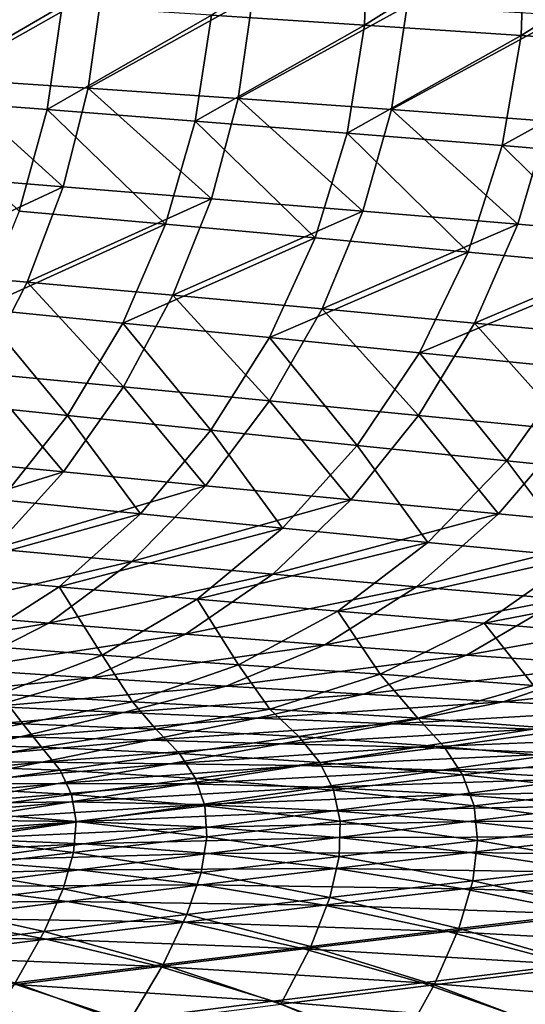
# Model space of a CAD drawing. Header units: metres. Extents: x -155 to 33, y -152 to 27.
# Tile 73 of 133: x -14.47 to -12.81, y -134.95 to -131.73. Entities that reach past the tile are written whole.
import ezdxf

# ---------------------------------------------------------------- set-up
doc = ezdxf.new("R2010")
doc.units = ezdxf.units.M
doc.layers.add('solid_12_401_042_XXX', color=7, linetype='CONTINUOUS')

msp = doc.modelspace()

# ---------------------------------------------------------------- linework, layer by layer
at = {"layer": 'solid_12_401_042_XXX'}
for points in [[(-13.840218, -131.713501, 16.384094), (-13.339541, -131.745972, 16.798744), (-13.328333, -131.389465, 16.821243)], [(-13.339541, -131.745972, 16.798744), (-12.814781, -131.41539, 17.218996), (-13.328333, -131.389465, 16.821243)], [(-13.339541, -131.745972, 16.798744), (-12.827215, -131.780045, 17.198214), (-12.814781, -131.41539, 17.218996)], [(-12.827215, -131.780045, 17.198214), (-12.288246, -131.442581, 17.602068), (-12.814781, -131.41539, 17.218996)], [(-12.827215, -131.780045, 17.198214), (-12.302249, -131.81575, 17.583092), (-12.288246, -131.442581, 17.602068)], [(-14.718375, -131.920288, -15.602884), (-14.6752, -131.59935, -15.630132), (-14.197756, -131.62558, -16.065769)], [(-14.243253, -131.952499, -16.038485), (-14.718375, -131.920288, -15.602884), (-14.197756, -131.62558, -16.065769)], [(-14.243253, -131.952499, -16.038485), (-14.197756, -131.62558, -16.065769), (-13.70486, -131.653336, -16.489996)], [(-14.850425, -131.98645, 15.481315), (-14.328621, -131.682632, 15.954851), (-14.804141, -131.653336, 15.511653)], [(-13.753119, -131.98645, -16.462902), (-14.243253, -131.952499, -16.038485), (-13.70486, -131.653336, -16.489996)], [(-13.753119, -131.98645, -16.462902), (-13.70486, -131.653336, -16.489996), (-13.200048, -131.682632, -16.899519)], [(-14.850425, -131.98645, 15.481315), (-14.378045, -132.022171, 15.924788), (-14.328621, -131.682632, 15.954851)], [(-14.378045, -132.022171, 15.924788), (-13.840218, -131.713501, 16.384094), (-14.328621, -131.682632, 15.954851)], [(-13.251421, -132.022171, -16.872915), (-13.753119, -131.98645, -16.462902), (-13.200048, -131.682632, -16.899519)], [(-13.251421, -132.022171, -16.872915), (-13.200048, -131.682632, -16.899519), (-12.683341, -131.713501, -17.294235)], [(-14.378045, -132.022171, 15.924788), (-13.893194, -132.059677, 16.35453), (-13.840218, -131.713501, 16.384094)], [(-13.893194, -132.059677, 16.35453), (-13.339541, -131.745972, 16.798744), (-13.840218, -131.713501, 16.384094)], [(-12.738224, -132.059677, -17.268373), (-13.251421, -132.022171, -16.872915), (-12.683341, -131.713501, -17.294235)], [(-13.893194, -132.059677, 16.35453), (-13.396501, -132.098984, 16.769875), (-13.339541, -131.745972, 16.798744)], [(-13.396501, -132.098984, 16.769875), (-12.827215, -131.780045, 17.198214), (-13.339541, -131.745972, 16.798744)], [(-13.396501, -132.098984, 16.769875), (-12.8886, -132.140106, 17.170202), (-12.827215, -131.780045, 17.198214)], [(-12.8886, -132.140106, 17.170202), (-12.302249, -131.81575, 17.583092), (-12.827215, -131.780045, 17.198214)], [(-12.8886, -132.140106, 17.170202), (-12.368577, -132.183075, 17.556034), (-12.302249, -131.81575, 17.583092)], [(-14.325372, -132.274643, -16.010492), (-14.795725, -132.237305, -15.575556), (-14.718375, -131.920288, -15.602884)], [(-14.325372, -132.274643, -16.010492), (-14.718375, -131.920288, -15.602884), (-14.243253, -131.952499, -16.038485)], [(-13.840556, -132.313812, -16.434473), (-14.325372, -132.274643, -16.010492), (-14.243253, -131.952499, -16.038485)], [(-13.840556, -132.313812, -16.434473), (-14.243253, -131.952499, -16.038485), (-13.753119, -131.98645, -16.462902)], [(-14.469089, -132.354797, 15.889888), (-14.378045, -132.022171, 15.924788), (-14.850425, -131.98645, 15.481315)], [(-13.344643, -132.354797, -16.844347), (-13.840556, -132.313812, -16.434473), (-13.753119, -131.98645, -16.462902)], [(-13.344643, -132.354797, -16.844347), (-13.753119, -131.98645, -16.462902), (-13.251421, -132.022171, -16.872915)], [(-14.469089, -132.354797, 15.889888), (-13.99052, -132.397598, 16.319319), (-14.378045, -132.022171, 15.924788)], [(-13.99052, -132.397598, 16.319319), (-13.893194, -132.059677, 16.35453), (-14.378045, -132.022171, 15.924788)], [(-12.837734, -132.397598, -17.239923), (-13.344643, -132.354797, -16.844347), (-13.251421, -132.022171, -16.872915)], [(-12.837734, -132.397598, -17.239923), (-13.251421, -132.022171, -16.872915), (-12.738224, -132.059677, -17.268373)], [(-13.99052, -132.397598, 16.319319), (-13.500643, -132.442215, 16.734549), (-13.893194, -132.059677, 16.35453)], [(-13.500643, -132.442215, 16.734549), (-13.396501, -132.098984, 16.769875), (-13.893194, -132.059677, 16.35453)], [(-12.320518, -132.442215, -17.62056), (-12.837734, -132.397598, -17.239923), (-12.738224, -132.059677, -17.268373)], [(-13.500643, -132.442215, 16.734549), (-13.000112, -132.488647, 17.134933), (-13.396501, -132.098984, 16.769875)], [(-13.000112, -132.488647, 17.134933), (-12.8886, -132.140106, 17.170202), (-13.396501, -132.098984, 16.769875)], [(-13.000112, -132.488647, 17.134933), (-12.488081, -132.536896, 17.520927), (-12.8886, -132.140106, 17.170202)], [(-12.488081, -132.536896, 17.520927), (-12.368577, -132.183075, 17.556034), (-12.8886, -132.140106, 17.170202)], [(-14.906509, -132.545914, -15.548713), (-14.795725, -132.237305, -15.575556), (-14.325372, -132.274643, -16.010492)], [(-14.443171, -132.587128, -15.9824), (-14.906509, -132.545914, -15.548713), (-14.325372, -132.274643, -16.010492)], [(-14.443171, -132.587128, -15.9824), (-14.325372, -132.274643, -16.010492), (-13.840556, -132.313812, -16.434473)], [(-13.965992, -132.630051, -16.405354), (-14.443171, -132.587128, -15.9824), (-13.840556, -132.313812, -16.434473)], [(-13.965992, -132.630051, -16.405354), (-13.840556, -132.313812, -16.434473), (-13.344643, -132.354797, -16.844347)], [(-14.600334, -132.674637, 15.850945), (-13.99052, -132.397598, 16.319319), (-14.469089, -132.354797, 15.889888)], [(-13.478249, -132.674637, -16.814503), (-13.965992, -132.630051, -16.405354), (-13.344643, -132.354797, -16.844347)], [(-13.478249, -132.674637, -16.814503), (-13.344643, -132.354797, -16.844347), (-12.837734, -132.397598, -17.239923)], [(-14.600334, -132.674637, 15.850945), (-14.130451, -132.720856, 16.279314), (-13.99052, -132.397598, 16.319319)], [(-14.130451, -132.720856, 16.279314), (-13.500643, -132.442215, 16.734549), (-13.99052, -132.397598, 16.319319)], [(-12.980079, -132.720856, -17.20962), (-13.478249, -132.674637, -16.814503), (-12.837734, -132.397598, -17.239923)], [(-12.980079, -132.720856, -17.20962), (-12.837734, -132.397598, -17.239923), (-12.320518, -132.442215, -17.62056)], [(-14.130451, -132.720856, 16.279314), (-13.649859, -132.768692, 16.693689), (-13.500643, -132.442215, 16.734549)], [(-13.649859, -132.768692, 16.693689), (-13.000112, -132.488647, 17.134933), (-13.500643, -132.442215, 16.734549)], [(-12.472184, -132.768677, -17.590038), (-12.980079, -132.720856, -17.20962), (-12.320518, -132.442215, -17.62056)], [(-13.649859, -132.768692, 16.693689), (-13.15922, -132.818085, 17.093401), (-13.000112, -132.488647, 17.134933)], [(-13.15922, -132.818085, 17.093401), (-12.488081, -132.536896, 17.520927), (-13.000112, -132.488647, 17.134933)], [(-14.595548, -132.884628, -15.954175), (-14.906509, -132.545914, -15.548713), (-14.443171, -132.587128, -15.9824)], [(-13.15922, -132.818085, 17.093401), (-12.657758, -132.869019, 17.478842), (-12.488081, -132.536896, 17.520927)], [(-14.128073, -132.92952, -16.375578), (-14.595548, -132.884628, -15.954175), (-14.443171, -132.587128, -15.9824)], [(-14.128073, -132.92952, -16.375578), (-14.443171, -132.587128, -15.9824), (-13.965992, -132.630051, -16.405354)], [(-13.650585, -132.975708, -16.78348), (-14.128073, -132.92952, -16.375578), (-13.965992, -132.630051, -16.405354)], [(-13.650585, -132.975708, -16.78348), (-13.965992, -132.630051, -16.405354), (-13.478249, -132.674637, -16.814503)], [(-14.770132, -132.975708, 15.808173), (-14.310991, -133.023117, 16.234829), (-14.600334, -132.674637, 15.850945)], [(-14.310991, -133.023117, 16.234829), (-14.130451, -132.720856, 16.279314), (-14.600334, -132.674637, 15.850945)], [(-13.163249, -133.023102, -17.177624), (-13.650585, -132.975708, -16.78348), (-13.478249, -132.674637, -16.814503)], [(-13.163249, -133.023102, -17.177624), (-13.478249, -132.674637, -16.814503), (-12.980079, -132.720856, -17.20962)], [(-14.310991, -133.023117, 16.234829), (-13.84174, -133.071655, 16.647707), (-14.130451, -132.720856, 16.279314)], [(-13.84174, -133.071655, 16.647707), (-13.649859, -132.768692, 16.693689), (-14.130451, -132.720856, 16.279314)], [(-12.666772, -133.071655, -17.557327), (-13.163249, -133.023102, -17.177624), (-12.980079, -132.720856, -17.20962)], [(-12.666772, -133.071655, -17.557327), (-12.980079, -132.720856, -17.20962), (-12.472184, -132.768677, -17.590038)], [(-13.84174, -133.071655, 16.647707), (-13.363044, -133.121246, 17.046122), (-13.649859, -132.768692, 16.693689)], [(-13.363044, -133.121246, 17.046122), (-13.15922, -132.818085, 17.093401), (-13.649859, -132.768692, 16.693689)], [(-13.363044, -133.121246, 17.046122), (-12.874187, -133.171829, 17.430407), (-13.15922, -132.818085, 17.093401)], [(-12.874187, -133.171829, 17.430407), (-12.657758, -132.869019, 17.478842), (-13.15922, -132.818085, 17.093401)], [(-14.324704, -133.208145, -16.345793), (-14.780797, -133.163498, -15.926422), (-14.595548, -132.884628, -15.954175)], [(-14.324704, -133.208145, -16.345793), (-14.595548, -132.884628, -15.954175), (-14.128073, -132.92952, -16.375578)], [(-12.874187, -133.171829, 17.430407), (-12.364567, -133.223801, 17.805719), (-12.657758, -132.869019, 17.478842)], [(-13.859114, -133.253479, -16.751976), (-14.324704, -133.208145, -16.345793), (-14.128073, -132.92952, -16.375578)], [(-13.859114, -133.253479, -16.751976), (-14.128073, -132.92952, -16.375578), (-13.650585, -132.975708, -16.78348)], [(-14.52916, -133.299377, 16.186808), (-14.310991, -133.023117, 16.234829), (-14.770132, -132.975708, 15.808173)], [(-13.384203, -133.299377, -17.144684), (-13.859114, -133.253479, -16.751976), (-13.650585, -132.975708, -16.78348)], [(-13.384203, -133.299377, -17.144684), (-13.650585, -132.975708, -16.78348), (-13.163249, -133.023102, -17.177624)], [(-14.52916, -133.299377, 16.186808), (-14.072743, -133.345673, 16.597641), (-14.310991, -133.023117, 16.234829)], [(-14.072743, -133.345673, 16.597641), (-13.84174, -133.071655, 16.647707), (-14.310991, -133.023117, 16.234829)], [(-12.90067, -133.345673, -17.52323), (-13.384203, -133.299377, -17.144684), (-13.163249, -133.023102, -17.177624)], [(-12.90067, -133.345673, -17.52323), (-13.163249, -133.023102, -17.177624), (-12.666772, -133.071655, -17.557327)], [(-14.072743, -133.345673, 16.597641), (-13.60741, -133.392258, 16.994238), (-13.84174, -133.071655, 16.647707)], [(-13.60741, -133.392258, 16.994238), (-13.363044, -133.121246, 17.046122), (-13.84174, -133.071655, 16.647707)], [(-12.409219, -133.392258, -17.886959), (-12.90067, -133.345673, -17.52323), (-12.666772, -133.071655, -17.557327)], [(-13.60741, -133.392258, 16.994238), (-13.132492, -133.438965, 17.376877), (-13.363044, -133.121246, 17.046122)], [(-13.132492, -133.438965, 17.376877), (-12.874187, -133.171829, 17.430407), (-13.363044, -133.121246, 17.046122)], [(-14.996856, -133.417694, -15.899636), (-14.780797, -133.163498, -15.926422), (-14.324704, -133.208145, -16.345793)], [(-13.132492, -133.438965, 17.376877), (-12.638209, -133.486252, 17.749996), (-12.874187, -133.171829, 17.430407)], [(-12.638209, -133.486252, 17.749996), (-12.364567, -133.223801, 17.805719), (-12.874187, -133.171829, 17.430407)], [(-14.553375, -133.459656, -16.316553), (-14.996856, -133.417694, -15.899636), (-14.324704, -133.208145, -16.345793)], [(-14.553375, -133.459656, -16.316553), (-14.324704, -133.208145, -16.345793), (-13.859114, -133.253479, -16.751976)], [(-14.100806, -133.501526, -16.720608), (-14.553375, -133.459656, -16.316553), (-13.859114, -133.253479, -16.751976)], [(-14.100806, -133.501526, -16.720608), (-13.859114, -133.253479, -16.751976), (-13.384203, -133.299377, -17.144684)], [(-14.781409, -133.543121, 16.136181), (-14.072743, -133.345673, 16.597641), (-14.52916, -133.299377, 16.186808)], [(-13.639325, -133.543106, -17.11149), (-14.100806, -133.501526, -16.720608), (-13.384203, -133.299377, -17.144684)], [(-13.639325, -133.543106, -17.11149), (-13.384203, -133.299377, -17.144684), (-12.90067, -133.345673, -17.52323)], [(-14.781409, -133.543121, 16.136181), (-14.338665, -133.584213, 16.544538), (-14.072743, -133.345673, 16.597641)], [(-14.338665, -133.584213, 16.544538), (-13.60741, -133.392258, 16.994238), (-14.072743, -133.345673, 16.597641)], [(-13.169602, -133.584213, -17.488504), (-13.639325, -133.543106, -17.11149), (-12.90067, -133.345673, -17.52323)], [(-13.169602, -133.584213, -17.488504), (-12.90067, -133.345673, -17.52323), (-12.409219, -133.392258, -17.886959)], [(-14.338665, -133.584213, 16.544538), (-13.88738, -133.624619, 16.938925), (-13.60741, -133.392258, 16.994238)], [(-13.88738, -133.624619, 16.938925), (-13.132492, -133.438965, 17.376877), (-13.60741, -133.392258, 16.994238)], [(-12.692318, -133.624619, -17.850994), (-13.169602, -133.584213, -17.488504), (-12.409219, -133.392258, -17.886959)], [(-13.88738, -133.624619, 16.938925), (-13.426914, -133.664124, 17.319571), (-13.132492, -133.438965, 17.376877)], [(-13.426914, -133.664124, 17.319571), (-12.638209, -133.486252, 17.749996), (-13.132492, -133.438965, 17.376877)], [(-14.811663, -133.666931, -16.287918), (-14.553375, -133.459656, -16.316553), (-14.100806, -133.501526, -16.720608)], [(-14.372687, -133.703491, -16.689507), (-14.811663, -133.666931, -16.287918), (-14.100806, -133.501526, -16.720608)], [(-14.372687, -133.703491, -16.689507), (-14.100806, -133.501526, -16.720608), (-13.639325, -133.543106, -17.11149)], [(-13.426914, -133.664124, 17.319571), (-12.948266, -133.703171, 17.69021), (-12.638209, -133.486252, 17.749996)], [(-12.948266, -133.703171, 17.69021), (-12.100423, -133.539459, 18.122704), (-12.638209, -133.486252, 17.749996)], [(-14.63521, -133.773956, 16.489), (-14.338665, -133.584213, 16.544538), (-14.781409, -133.543121, 16.136181)], [(-13.925011, -133.739243, -17.078247), (-14.372687, -133.703491, -16.689507), (-13.639325, -133.543106, -17.11149)], [(-13.925011, -133.739243, -17.078247), (-13.639325, -133.543106, -17.11149), (-13.169602, -133.584213, -17.488504)], [(-12.948266, -133.703171, 17.69021), (-12.429266, -133.747696, 18.058422), (-12.100423, -133.539459, 18.122704)], [(-14.63521, -133.773956, 16.489), (-14.197881, -133.807419, 16.880928), (-14.338665, -133.584213, 16.544538)], [(-14.197881, -133.807419, 16.880928), (-13.88738, -133.624619, 16.938925), (-14.338665, -133.584213, 16.544538)], [(-13.469259, -133.773956, -17.453445), (-13.925011, -133.739243, -17.078247), (-13.169602, -133.584213, -17.488504)], [(-13.469259, -133.773956, -17.453445), (-13.169602, -133.584213, -17.488504), (-12.692318, -133.624619, -17.850994)], [(-14.197881, -133.807419, 16.880928), (-13.751521, -133.839386, 17.259388), (-13.88738, -133.624619, 16.938925)], [(-13.751521, -133.839386, 17.259388), (-13.426914, -133.664124, 17.319571), (-13.88738, -133.624619, 16.938925)], [(-13.006065, -133.807404, -17.81444), (-13.469259, -133.773956, -17.453445), (-12.692318, -133.624619, -17.850994)], [(-13.006065, -133.807404, -17.81444), (-12.692318, -133.624619, -17.850994), (-12.206817, -133.664124, -18.199144)], [(-15.092923, -133.823685, -16.260702), (-14.811663, -133.666931, -16.287918), (-14.372687, -133.703491, -16.689507)], [(-13.751521, -133.839386, 17.259388), (-13.287903, -133.870331, 17.627407), (-13.426914, -133.664124, 17.319571)], [(-13.287903, -133.870331, 17.627407), (-12.948266, -133.703171, 17.69021), (-13.426914, -133.664124, 17.319571)], [(-12.534788, -133.839386, -18.161377), (-13.006065, -133.807404, -17.81444), (-12.206817, -133.664124, -18.199144)], [(-14.667803, -133.85321, -16.659529), (-15.092923, -133.823685, -16.260702), (-14.372687, -133.703491, -16.689507)], [(-14.667803, -133.85321, -16.659529), (-14.372687, -133.703491, -16.689507), (-13.925011, -133.739243, -17.078247)], [(-13.287903, -133.870331, 17.627407), (-12.786782, -133.906784, 17.991062), (-12.948266, -133.703171, 17.69021)], [(-12.786782, -133.906784, 17.991062), (-12.429266, -133.747696, 18.058422), (-12.948266, -133.703171, 17.69021)], [(-14.234045, -133.881836, -17.045853), (-14.667803, -133.85321, -16.659529), (-13.925011, -133.739243, -17.078247)], [(-14.234045, -133.881836, -17.045853), (-13.925011, -133.739243, -17.078247), (-13.469259, -133.773956, -17.453445)], [(-14.531415, -133.935577, 16.821707), (-14.197881, -133.807419, 16.880928), (-14.63521, -133.773956, 16.489)], [(-13.792213, -133.909348, -17.418978), (-14.234045, -133.881836, -17.045853), (-13.469259, -133.773956, -17.453445)], [(-13.792213, -133.909348, -17.418978), (-13.469259, -133.773956, -17.453445), (-13.006065, -133.807404, -17.81444)], [(-14.531415, -133.935577, 16.821707), (-14.098719, -133.960312, 17.197809), (-14.197881, -133.807419, 16.880928)], [(-14.098719, -133.960312, 17.197809), (-13.751521, -133.839386, 17.259388), (-14.197881, -133.807419, 16.880928)], [(-13.342877, -133.935577, -17.778246), (-13.792213, -133.909348, -17.418978), (-13.006065, -133.807404, -17.81444)], [(-13.342877, -133.935577, -17.778246), (-13.006065, -133.807404, -17.81444), (-12.534788, -133.839386, -18.161377)], [(-14.975974, -133.955872, -16.631536), (-14.667803, -133.85321, -16.659529), (-14.234045, -133.881836, -17.045853)], [(-14.098719, -133.960312, 17.197809), (-13.649479, -133.984085, 17.563087), (-13.751521, -133.839386, 17.259388)], [(-13.649479, -133.984085, 17.563087), (-13.287903, -133.870331, 17.627407), (-13.751521, -133.839386, 17.259388)], [(-12.885393, -133.960312, -18.12377), (-13.342877, -133.935577, -17.778246), (-12.534788, -133.839386, -18.161377)], [(-12.885393, -133.960312, -18.12377), (-12.534788, -133.839386, -18.161377), (-12.047009, -133.870331, -18.496717)], [(-14.555872, -133.976151, -17.015169), (-14.975974, -133.955872, -16.631536), (-14.234045, -133.881836, -17.045853)], [(-14.555872, -133.976151, -17.015169), (-14.234045, -133.881836, -17.045853), (-13.792213, -133.909348, -17.418978)], [(-13.649479, -133.984085, 17.563087), (-13.165369, -134.014084, 17.92211), (-13.287903, -133.870331, 17.627407)], [(-13.165369, -134.014084, 17.92211), (-12.786782, -133.906784, 17.991062), (-13.287903, -133.870331, 17.627407)], [(-12.412146, -133.984085, -18.457361), (-12.885393, -133.960312, -18.12377), (-12.047009, -133.870331, -18.496717)], [(-14.127639, -133.995712, -17.385965), (-14.555872, -133.976151, -17.015169), (-13.792213, -133.909348, -17.418978)], [(-14.127639, -133.995712, -17.385965), (-13.792213, -133.909348, -17.418978), (-13.342877, -133.935577, -17.778246)], [(-13.165369, -134.014084, 17.92211), (-12.673831, -134.05127, 18.263023), (-12.786782, -133.906784, 17.991062)], [(-14.877091, -134.01442, 16.762871), (-14.457596, -134.03215, 17.136431), (-14.531415, -133.935577, 16.821707)], [(-14.457596, -134.03215, 17.136431), (-14.098719, -133.960312, 17.197809), (-14.531415, -133.935577, 16.821707)], [(-14.457596, -134.03215, 17.136431), (-14.022203, -134.049591, 17.498812), (-14.098719, -133.960312, 17.197809)], [(-13.691776, -134.01442, -17.743269), (-14.127639, -133.995712, -17.385965), (-13.342877, -133.935577, -17.778246)], [(-14.022203, -134.049591, 17.498812), (-13.649479, -133.984085, 17.563087), (-14.098719, -133.960312, 17.197809)], [(-13.691776, -134.01442, -17.743269), (-13.342877, -133.935577, -17.778246), (-12.885393, -133.960312, -18.12377)], [(-13.247636, -134.03215, -18.087162), (-13.691776, -134.01442, -17.743269), (-12.885393, -133.960312, -18.12377)], [(-13.247636, -134.03215, -18.087162), (-12.885393, -133.960312, -18.12377), (-12.412146, -133.984085, -18.457361)], [(-14.880954, -134.063202, -16.985275), (-14.555872, -133.976151, -17.015169), (-14.127639, -133.995712, -17.385965)], [(-14.465911, -134.075104, -17.353514), (-14.880954, -134.063202, -16.985275), (-14.127639, -133.995712, -17.385965)], [(-14.465911, -134.075104, -17.353514), (-14.127639, -133.995712, -17.385965), (-13.691776, -134.01442, -17.743269)], [(-14.022203, -134.049591, 17.498812), (-13.554504, -134.074539, 17.853077), (-13.649479, -133.984085, 17.563087)], [(-13.554504, -134.074539, 17.853077), (-13.165369, -134.014084, 17.92211), (-13.649479, -133.984085, 17.563087)], [(-12.788402, -134.049591, -18.418812), (-13.247636, -134.03215, -18.087162), (-12.412146, -133.984085, -18.457361)], [(-14.818594, -134.097717, 17.075083), (-14.457596, -134.03215, 17.136431), (-14.877091, -134.01442, 16.762871)], [(-14.043141, -134.086624, -17.708649), (-14.465911, -134.075104, -17.353514), (-13.691776, -134.01442, -17.743269)], [(-14.043141, -134.086624, -17.708649), (-13.691776, -134.01442, -17.743269), (-13.247636, -134.03215, -18.087162)], [(-13.554504, -134.074539, 17.853077), (-13.079206, -134.108017, 18.189856), (-13.165369, -134.014084, 17.92211)], [(-13.079206, -134.108017, 18.189856), (-12.673831, -134.05127, 18.263023), (-13.165369, -134.014084, 17.92211)], [(-14.818594, -134.097717, 17.075083), (-14.396721, -134.109177, 17.434439), (-14.457596, -134.03215, 17.136431)], [(-14.396721, -134.109177, 17.434439), (-14.022203, -134.049591, 17.498812), (-14.457596, -134.03215, 17.136431)], [(-14.396721, -134.109177, 17.434439), (-13.945141, -134.129486, 17.78385), (-14.022203, -134.049591, 17.498812)], [(-13.611992, -134.097717, -18.05073), (-14.043141, -134.086624, -17.708649), (-13.247636, -134.03215, -18.087162)], [(-13.945141, -134.129486, 17.78385), (-13.554504, -134.074539, 17.853077), (-14.022203, -134.049591, 17.498812)], [(-13.611992, -134.097717, -18.05073), (-13.247636, -134.03215, -18.087162), (-12.788402, -134.049591, -18.418812)], [(-13.166453, -134.109177, -18.380289), (-13.611992, -134.097717, -18.05073), (-12.788402, -134.049591, -18.418812)], [(-13.166453, -134.109177, -18.380289), (-12.788402, -134.049591, -18.418812), (-12.297495, -134.074539, -18.74015)], [(-13.079206, -134.108017, 18.189856), (-12.59611, -134.150299, 18.509298), (-12.673831, -134.05127, 18.263023)], [(-15.207338, -134.148682, -16.956032), (-14.880954, -134.063202, -16.985275), (-14.465911, -134.075104, -17.353514)], [(-14.805093, -134.153412, -17.321507), (-15.207338, -134.148682, -16.956032), (-14.465911, -134.075104, -17.353514)], [(-14.805093, -134.153412, -17.321507), (-14.465911, -134.075104, -17.353514), (-14.043141, -134.086624, -17.708649)], [(-14.395061, -134.158173, -17.674286), (-14.805093, -134.153412, -17.321507), (-14.043141, -134.086624, -17.708649)], [(-14.395061, -134.158173, -17.674286), (-14.043141, -134.086624, -17.708649), (-13.611992, -134.097717, -18.05073)], [(-13.945141, -134.129486, 17.78385), (-13.485826, -134.159668, 18.116421), (-13.554504, -134.074539, 17.853077)], [(-13.485826, -134.159668, 18.116421), (-13.079206, -134.108017, 18.189856), (-13.554504, -134.074539, 17.853077)], [(-12.691961, -134.129486, -18.697891), (-13.166453, -134.109177, -18.380289), (-12.297495, -134.074539, -18.74015)], [(-14.77122, -134.168823, 17.370028), (-14.396721, -134.109177, 17.434439), (-14.818594, -134.097717, 17.075083)], [(-14.77122, -134.168823, 17.370028), (-14.335545, -134.184738, 17.714493), (-14.396721, -134.109177, 17.434439)], [(-14.335545, -134.184738, 17.714493), (-13.945141, -134.129486, 17.78385), (-14.396721, -134.109177, 17.434439)], [(-13.976593, -134.16301, -18.014395), (-14.395061, -134.158173, -17.674286), (-13.611992, -134.097717, -18.05073)], [(-13.976593, -134.16301, -18.014395), (-13.611992, -134.097717, -18.05073), (-13.166453, -134.109177, -18.380289)], [(-13.54449, -134.168823, -18.341728), (-13.976593, -134.16301, -18.014395), (-13.166453, -134.109177, -18.380289)], [(-13.54449, -134.168823, -18.341728), (-13.166453, -134.109177, -18.380289), (-12.691961, -134.129486, -18.697891)], [(-13.485826, -134.159668, 18.116421), (-13.018683, -134.199966, 18.432219), (-13.079206, -134.108017, 18.189856)], [(-13.018683, -134.199966, 18.432219), (-12.59611, -134.150299, 18.509298), (-13.079206, -134.108017, 18.189856)], [(-15.145145, -134.230682, -17.289951), (-14.805093, -134.153412, -17.321507), (-14.395061, -134.158173, -17.674286)], [(-14.335545, -134.184738, 17.714493), (-13.892051, -134.211807, 18.042788), (-13.945141, -134.129486, 17.78385)], [(-13.892051, -134.211807, 18.042788), (-13.485826, -134.159668, 18.116421), (-13.945141, -134.129486, 17.78385)], [(-13.086204, -134.184738, -18.655487), (-13.54449, -134.168823, -18.341728), (-12.691961, -134.129486, -18.697891)], [(-13.086204, -134.184738, -18.655487), (-12.691961, -134.129486, -18.697891), (-12.210909, -134.159668, -18.998159)], [(-13.018683, -134.199966, 18.432219), (-12.543201, -134.250931, 18.731625), (-12.59611, -134.150299, 18.509298)], [(-14.747498, -134.229126, -17.640192), (-15.145145, -134.230682, -17.289951), (-14.395061, -134.158173, -17.674286)], [(-14.725678, -134.240295, 17.645021), (-14.335545, -134.184738, 17.714493), (-14.77122, -134.168823, 17.370028)], [(-14.747498, -134.229126, -17.640192), (-14.395061, -134.158173, -17.674286), (-13.976593, -134.16301, -18.014395)], [(-14.341401, -134.228058, -17.978167), (-14.747498, -134.229126, -17.640192), (-13.976593, -134.16301, -18.014395)], [(-14.725678, -134.240295, 17.645021), (-14.297841, -134.26445, 17.968973), (-14.335545, -134.184738, 17.714493)], [(-14.341401, -134.228058, -17.978167), (-13.976593, -134.16301, -18.014395), (-13.54449, -134.168823, -18.341728)], [(-13.922473, -134.228531, -18.303141), (-14.341401, -134.228058, -17.978167), (-13.54449, -134.168823, -18.341728)], [(-14.297841, -134.26445, 17.968973), (-13.892051, -134.211807, 18.042788), (-14.335545, -134.184738, 17.714493)], [(-13.922473, -134.228531, -18.303141), (-13.54449, -134.168823, -18.341728), (-13.086204, -134.184738, -18.655487)], [(-13.480186, -134.240295, -18.612951), (-13.922473, -134.228531, -18.303141), (-13.086204, -134.184738, -18.655487)], [(-13.892051, -134.211807, 18.042788), (-13.440744, -134.250275, 18.354895), (-13.485826, -134.159668, 18.116421)], [(-13.440744, -134.250275, 18.354895), (-13.018683, -134.199966, 18.432219), (-13.485826, -134.159668, 18.116421)], [(-13.480186, -134.240295, -18.612951), (-13.086204, -134.184738, -18.655487), (-12.621227, -134.211807, -18.952576)], [(-12.621227, -134.211807, -18.952576), (-13.086204, -134.184738, -18.655487), (-12.210909, -134.159668, -18.998159)], [(-14.297841, -134.26445, 17.968973), (-13.862255, -134.301208, 18.277342), (-13.892051, -134.211807, 18.042788)], [(-13.862255, -134.301208, 18.277342), (-13.440744, -134.250275, 18.354895), (-13.892051, -134.211807, 18.042788)], [(-13.031126, -134.26445, -18.90678), (-13.480186, -134.240295, -18.612951), (-12.621227, -134.211807, -18.952576)], [(-13.440744, -134.250275, 18.354895), (-12.981209, -134.300659, 18.651146), (-13.018683, -134.199966, 18.432219)], [(-13.031126, -134.26445, -18.90678), (-12.621227, -134.211807, -18.952576), (-12.149567, -134.250275, -19.232977)], [(-12.981209, -134.300659, 18.651146), (-12.543201, -134.250931, 18.731625), (-13.018683, -134.199966, 18.432219)], [(-15.100499, -134.299515, -17.606382), (-14.747498, -134.229126, -17.640192), (-14.341401, -134.228058, -17.978167)], [(-14.706434, -134.292877, -17.942053), (-15.100499, -134.299515, -17.606382), (-14.341401, -134.228058, -17.978167)], [(-14.70316, -134.317551, 17.894964), (-14.297841, -134.26445, 17.968973), (-14.725678, -134.240295, 17.645021)], [(-14.706434, -134.292877, -17.942053), (-14.341401, -134.228058, -17.978167), (-13.922473, -134.228531, -18.303141)], [(-14.300398, -134.2883, -18.264524), (-14.706434, -134.292877, -17.942053), (-13.922473, -134.228531, -18.303141)], [(-14.300398, -134.2883, -18.264524), (-13.922473, -134.228531, -18.303141), (-13.480186, -134.240295, -18.612951)], [(-13.873882, -134.296143, -18.570272), (-14.300398, -134.2883, -18.264524), (-13.480186, -134.240295, -18.612951)], [(-13.873882, -134.296143, -18.570272), (-13.480186, -134.240295, -18.612951), (-13.031126, -134.26445, -18.90678)], [(-13.862255, -134.301208, 18.277342), (-13.418596, -134.351089, 18.570414), (-13.440744, -134.250275, 18.354895)], [(-13.418596, -134.351089, 18.570414), (-12.981209, -134.300659, 18.651146), (-13.440744, -134.250275, 18.354895)], [(-12.575406, -134.301208, -19.184532), (-13.031126, -134.26445, -18.90678), (-12.149567, -134.250275, -19.232977)], [(-12.981209, -134.300659, 18.651146), (-12.515872, -134.363525, 18.929825), (-12.543201, -134.250931, 18.731625)], [(-14.70316, -134.317551, 17.894964), (-14.283172, -134.352722, 18.199549), (-14.297841, -134.26445, 17.968973)], [(-14.283172, -134.352722, 18.199549), (-13.862255, -134.301208, 18.277342), (-14.297841, -134.26445, 17.968973)], [(-13.440568, -134.317551, -18.86076), (-13.873882, -134.296143, -18.570272), (-13.031126, -134.26445, -18.90678)], [(-13.440568, -134.317551, -18.86076), (-13.031126, -134.26445, -18.90678), (-12.575406, -134.301208, -19.184532)], [(-15.071699, -134.357483, -17.906052), (-14.706434, -134.292877, -17.942053), (-14.300398, -134.2883, -18.264524)], [(-14.678264, -134.348129, -18.225878), (-15.071699, -134.357483, -17.906052), (-14.300398, -134.2883, -18.264524)], [(-14.703484, -134.4048, 18.121511), (-14.283172, -134.352722, 18.199549), (-14.70316, -134.317551, 17.894964)], [(-14.678264, -134.348129, -18.225878), (-14.300398, -134.2883, -18.264524), (-13.873882, -134.296143, -18.570272)], [(-14.267289, -134.352249, -18.527454), (-14.678264, -134.348129, -18.225878), (-13.873882, -134.296143, -18.570272)], [(-14.283172, -134.352722, 18.199549), (-13.855313, -134.402161, 18.489408), (-13.862255, -134.301208, 18.277342)], [(-14.267289, -134.352249, -18.527454), (-13.873882, -134.296143, -18.570272), (-13.440568, -134.317551, -18.86076)], [(-13.849546, -134.371094, -18.814514), (-14.267289, -134.352249, -18.527454), (-13.440568, -134.317551, -18.86076)], [(-13.855313, -134.402161, 18.489408), (-13.418596, -134.351089, 18.570414), (-13.862255, -134.301208, 18.277342)], [(-13.849546, -134.371094, -18.814514), (-13.440568, -134.317551, -18.86076), (-13.000669, -134.352722, -19.135805)], [(-13.000669, -134.352722, -19.135805), (-13.440568, -134.317551, -18.86076), (-12.575406, -134.301208, -19.184532)], [(-13.418596, -134.351089, 18.570414), (-12.969322, -134.414658, 18.846407), (-12.981209, -134.300659, 18.651146)], [(-13.000669, -134.352722, -19.135805), (-12.575406, -134.301208, -19.184532), (-12.112682, -134.351089, -19.446468)], [(-12.969322, -134.414658, 18.846407), (-12.515872, -134.363525, 18.929825), (-12.981209, -134.300659, 18.651146)], [(-15.056078, -134.408005, -18.187208), (-14.678264, -134.348129, -18.225878), (-14.267289, -134.352249, -18.527454)], [(-14.660453, -134.408707, -18.484514), (-15.056078, -134.408005, -18.187208), (-14.267289, -134.352249, -18.527454)], [(-14.703484, -134.4048, 18.121511), (-14.291348, -134.453888, 18.408133), (-14.283172, -134.352722, 18.199549)], [(-14.660453, -134.408707, -18.484514), (-14.267289, -134.352249, -18.527454), (-13.849546, -134.371094, -18.814514)], [(-14.258136, -134.425156, -18.768074), (-14.660453, -134.408707, -18.484514), (-13.849546, -134.371094, -18.814514)], [(-14.291348, -134.453888, 18.408133), (-13.855313, -134.402161, 18.489408), (-14.283172, -134.352722, 18.199549)], [(-14.258136, -134.425156, -18.768074), (-13.849546, -134.371094, -18.814514), (-13.425344, -134.4048, -19.086794)], [(-13.855313, -134.402161, 18.489408), (-13.42207, -134.466461, 18.762709), (-13.418596, -134.351089, 18.570414)], [(-13.425344, -134.4048, -19.086794), (-13.849546, -134.371094, -18.814514), (-13.000669, -134.352722, -19.135805)], [(-13.425344, -134.4048, -19.086794), (-13.000669, -134.352722, -19.135805), (-12.553927, -134.402161, -19.395622)], [(-13.42207, -134.466461, 18.762709), (-12.969322, -134.414658, 18.846407), (-13.418596, -134.351089, 18.570414)], [(-12.553927, -134.402161, -19.395622), (-13.000669, -134.352722, -19.135805), (-12.112682, -134.351089, -19.446468)], [(-12.969322, -134.414658, 18.846407), (-12.515485, -134.493195, 19.104887), (-12.515872, -134.363525, 18.929825)], [(-15.053333, -134.465454, -18.441441), (-14.660453, -134.408707, -18.484514), (-14.258136, -134.425156, -18.768074)], [(-14.726811, -134.506393, 18.326626), (-14.291348, -134.453888, 18.408133), (-14.703484, -134.4048, 18.121511)], [(-14.291348, -134.453888, 18.408133), (-13.874103, -134.518967, 18.678728), (-13.855313, -134.402161, 18.489408)], [(-13.849528, -134.45755, -19.037542), (-14.258136, -134.425156, -18.768074), (-13.425344, -134.4048, -19.086794)], [(-13.874103, -134.518967, 18.678728), (-13.42207, -134.466461, 18.762709), (-13.855313, -134.402161, 18.489408)], [(-13.849528, -134.45755, -19.037542), (-13.425344, -134.4048, -19.086794), (-12.994512, -134.453888, -19.34446)], [(-12.994512, -134.453888, -19.34446), (-13.425344, -134.4048, -19.086794), (-12.553927, -134.402161, -19.395622)], [(-13.42207, -134.466461, 18.762709), (-12.98452, -134.546951, 19.018982), (-12.969322, -134.414658, 18.846407)], [(-12.994512, -134.453888, -19.34446), (-12.553927, -134.402161, -19.395622), (-12.10295, -134.466461, -19.638548)], [(-12.98452, -134.546951, 19.018982), (-12.515485, -134.493195, 19.104887), (-12.969322, -134.414658, 18.846407)], [(-14.666273, -134.479721, -18.721422), (-15.053333, -134.465454, -18.441441), (-14.258136, -134.425156, -18.768074)], [(-14.666273, -134.479721, -18.721422), (-14.258136, -134.425156, -18.768074), (-13.849528, -134.45755, -19.037542)], [(-15.074, -134.534836, -18.67457), (-14.666273, -134.479721, -18.721422), (-14.27314, -134.510925, -18.98802)], [(-14.726811, -134.506393, 18.326626), (-14.325537, -134.572281, 18.594507), (-14.291348, -134.453888, 18.408133)], [(-14.27314, -134.510925, -18.98802), (-14.666273, -134.479721, -18.721422), (-13.849528, -134.45755, -19.037542)], [(-14.325537, -134.572281, 18.594507), (-13.874103, -134.518967, 18.678728), (-14.291348, -134.453888, 18.408133)], [(-14.27314, -134.510925, -18.98802), (-13.849528, -134.45755, -19.037542), (-13.434541, -134.506393, -19.293026)], [(-13.874103, -134.518967, 18.678728), (-13.45285, -134.60141, 18.932802), (-13.42207, -134.466461, 18.762709)], [(-13.434541, -134.506393, -19.293026), (-13.849528, -134.45755, -19.037542), (-12.994512, -134.453888, -19.34446)], [(-13.45285, -134.60141, 18.932802), (-12.98452, -134.546951, 19.018982), (-13.42207, -134.466461, 18.762709)], [(-13.434541, -134.506393, -19.293026), (-12.994512, -134.453888, -19.34446), (-12.559681, -134.518967, -19.585785)], [(-12.559681, -134.518967, -19.585785), (-12.994512, -134.453888, -19.34446), (-12.10295, -134.466461, -19.638548)], [(-14.696236, -134.564987, -18.938248), (-15.074, -134.534836, -18.67457), (-14.27314, -134.510925, -18.98802)], [(-14.776277, -134.626358, 18.510021), (-14.325537, -134.572281, 18.594507), (-14.726811, -134.506393, 18.326626)], [(-14.696236, -134.564987, -18.938248), (-14.27314, -134.510925, -18.98802), (-13.873926, -134.559601, -19.241289)], [(-13.873926, -134.559601, -19.241289), (-14.27314, -134.510925, -18.98802), (-13.434541, -134.506393, -19.293026)], [(-13.873926, -134.559601, -19.241289), (-13.434541, -134.506393, -19.293026), (-13.015829, -134.572281, -19.532742)], [(-13.015829, -134.572281, -19.532742), (-13.434541, -134.506393, -19.293026), (-12.559681, -134.518967, -19.585785)], [(-12.98452, -134.546951, 19.018982), (-12.545299, -134.644958, 19.256166), (-12.515485, -134.493195, 19.104887)], [(-14.325537, -134.572281, 18.594507), (-13.920588, -134.656677, 18.84639), (-13.874103, -134.518967, 18.678728)], [(-13.920588, -134.656677, 18.84639), (-13.45285, -134.60141, 18.932802), (-13.874103, -134.518967, 18.678728)], [(-13.015829, -134.572281, -19.532742), (-12.559681, -134.518967, -19.585785), (-12.121986, -134.60141, -19.810354)], [(-15.118931, -134.619843, -18.888277), (-14.696236, -134.564987, -18.938248), (-14.312729, -134.613586, -19.189274)], [(-14.776277, -134.626358, 18.510021), (-14.387641, -134.712692, 18.759716), (-14.325537, -134.572281, 18.594507)], [(-14.312729, -134.613586, -19.189274), (-14.696236, -134.564987, -18.938248), (-13.873926, -134.559601, -19.241289)], [(-14.387641, -134.712692, 18.759716), (-13.920588, -134.656677, 18.84639), (-14.325537, -134.572281, 18.594507)], [(-14.312729, -134.613586, -19.189274), (-13.873926, -134.559601, -19.241289), (-13.471305, -134.626358, -19.479383)], [(-13.471305, -134.626358, -19.479383), (-13.873926, -134.559601, -19.241289), (-13.015829, -134.572281, -19.532742)], [(-13.471305, -134.626358, -19.479383), (-13.015829, -134.572281, -19.532742), (-12.59455, -134.656677, -19.756243)], [(-13.45285, -134.60141, 18.932802), (-13.030338, -134.702591, 19.168167), (-12.98452, -134.546951, 19.018982)], [(-13.030338, -134.702591, 19.168167), (-12.545299, -134.644958, 19.256166), (-12.98452, -134.546951, 19.018982)], [(-12.59455, -134.656677, -19.756243), (-13.015829, -134.572281, -19.532742), (-12.121986, -134.60141, -19.810354)], [(-13.920588, -134.656677, 18.84639), (-13.51482, -134.760986, 19.079952), (-13.45285, -134.60141, 18.932802)], [(-13.51482, -134.760986, 19.079952), (-13.030338, -134.702591, 19.168167), (-13.45285, -134.60141, 18.932802)], [(-14.751079, -134.668457, -19.137037), (-15.118931, -134.619843, -18.888277), (-14.312729, -134.613586, -19.189274)], [(-14.854074, -134.769531, 18.672802), (-14.387641, -134.712692, 18.759716), (-14.776277, -134.626358, 18.510021)], [(-14.751079, -134.668457, -19.137037), (-14.312729, -134.613586, -19.189274), (-13.926169, -134.681244, -19.425735)], [(-13.926169, -134.681244, -19.425735), (-14.312729, -134.613586, -19.189274), (-13.471305, -134.626358, -19.479383)], [(-13.926169, -134.681244, -19.425735), (-13.471305, -134.626358, -19.479383), (-13.06645, -134.712692, -19.701822)], [(-13.06645, -134.712692, -19.701822), (-13.471305, -134.626358, -19.479383), (-12.59455, -134.656677, -19.756243)], [(-15.189047, -134.724258, -19.084606), (-14.751079, -134.668457, -19.137037), (-14.380559, -134.737061, -19.371857)], [(-14.380559, -134.737061, -19.371857), (-14.751079, -134.668457, -19.137037), (-13.926169, -134.681244, -19.425735)], [(-14.387641, -134.712692, 18.759716), (-13.998664, -134.820099, 18.991499), (-13.920588, -134.656677, 18.84639)], [(-13.998664, -134.820099, 18.991499), (-13.51482, -134.760986, 19.079952), (-13.920588, -134.656677, 18.84639)], [(-13.06645, -134.712692, -19.701822), (-12.59455, -134.656677, -19.756243), (-12.173712, -134.760986, -19.961411)], [(-13.030338, -134.702591, 19.168167), (-12.609778, -134.824356, 19.382166), (-12.545299, -134.644958, 19.256166)], [(-14.380559, -134.737061, -19.371857), (-13.926169, -134.681244, -19.425735), (-13.537746, -134.769531, -19.64712)], [(-13.537746, -134.769531, -19.64712), (-13.926169, -134.681244, -19.425735), (-13.06645, -134.712692, -19.701822)], [(-13.51482, -134.760986, 19.079952), (-13.111585, -134.887161, 19.292387), (-13.030338, -134.702591, 19.168167)], [(-13.111585, -134.887161, 19.292387), (-12.609778, -134.824356, 19.382166), (-13.030338, -134.702591, 19.168167)], [(-14.834546, -134.793869, -19.31778), (-15.189047, -134.724258, -19.084606), (-14.380559, -134.737061, -19.371857)], [(-14.854074, -134.769531, 18.672802), (-14.481928, -134.880005, 18.902822), (-14.387641, -134.712692, 18.759716)], [(-14.834546, -134.793869, -19.31778), (-14.380559, -134.737061, -19.371857), (-14.008572, -134.827301, -19.59219)], [(-14.481928, -134.880005, 18.902822), (-13.998664, -134.820099, 18.991499), (-14.387641, -134.712692, 18.759716)], [(-14.008572, -134.827301, -19.59219), (-14.380559, -134.737061, -19.371857), (-13.537746, -134.769531, -19.64712)], [(-13.537746, -134.769531, -19.64712), (-13.06645, -134.712692, -19.701822), (-12.662484, -134.820099, -19.906366)], [(-12.662484, -134.820099, -19.906366), (-13.06645, -134.712692, -19.701822), (-12.173712, -134.760986, -19.961411)], [(-14.008572, -134.827301, -19.59219), (-13.537746, -134.769531, -19.64712), (-13.150694, -134.880005, -19.851061)], [(-13.998664, -134.820099, 18.991499), (-13.612827, -134.950623, 19.202402), (-13.51482, -134.760986, 19.079952)], [(-13.612827, -134.950623, 19.202402), (-13.111585, -134.887161, 19.292387), (-13.51482, -134.760986, 19.079952)], [(-13.150694, -134.880005, -19.851061), (-13.537746, -134.769531, -19.64712), (-12.662484, -134.820099, -19.906366)], [(-14.478997, -134.886032, -19.537066), (-14.834546, -134.793869, -19.31778), (-14.008572, -134.827301, -19.59219)], [(-14.481928, -134.880005, 18.902822), (-14.11356, -135.014786, 19.112225), (-13.998664, -134.820099, 18.991499)], [(-14.478997, -134.886032, -19.537066), (-14.008572, -134.827301, -19.59219), (-13.638459, -134.940781, -19.795546)], [(-14.11356, -135.014786, 19.112225), (-13.612827, -134.950623, 19.202402), (-13.998664, -134.820099, 18.991499)], [(-13.638459, -134.940781, -19.795546), (-14.008572, -134.827301, -19.59219), (-13.150694, -134.880005, -19.851061)], [(-13.150694, -134.880005, -19.851061), (-12.662484, -134.820099, -19.906366), (-12.263084, -134.950607, -20.090296)], [(-13.111585, -134.887161, 19.292387), (-12.714651, -135.037674, 19.480179), (-12.609778, -134.824356, 19.382166)], [(-14.949121, -134.945801, -19.481792), (-14.478997, -134.886032, -19.537066), (-14.125847, -135.002487, -19.739853)], [(-14.613887, -135.079742, 19.021893), (-14.11356, -135.014786, 19.112225), (-14.481928, -134.880005, 18.902822)], [(-14.125847, -135.002487, -19.739853), (-14.478997, -134.886032, -19.537066), (-13.638459, -134.940781, -19.795546)], [(-13.638459, -134.940781, -19.795546), (-13.150694, -134.880005, -19.851061), (-12.768824, -135.014771, -20.034693)], [(-13.612827, -134.950623, 19.202402), (-13.234166, -135.106812, 19.388687), (-13.111585, -134.887161, 19.292387)], [(-13.234166, -135.106812, 19.388687), (-12.714651, -135.037674, 19.480179), (-13.111585, -134.887161, 19.292387)], [(-12.768824, -135.014771, -20.034693), (-13.150694, -134.880005, -19.851061), (-12.263084, -134.950607, -20.090296)], [(-14.612948, -135.065155, -19.684021), (-14.949121, -134.945801, -19.481792), (-14.125847, -135.002487, -19.739853)], [(-14.125847, -135.002487, -19.739853), (-13.638459, -134.940781, -19.795546), (-13.27417, -135.079727, -19.978907)], [(-13.27417, -135.079727, -19.978907), (-13.638459, -134.940781, -19.795546), (-12.768824, -135.014771, -20.034693)]]:
    msp.add_3dface(points, dxfattribs=at)

doc.saveas('drawing.dxf')
